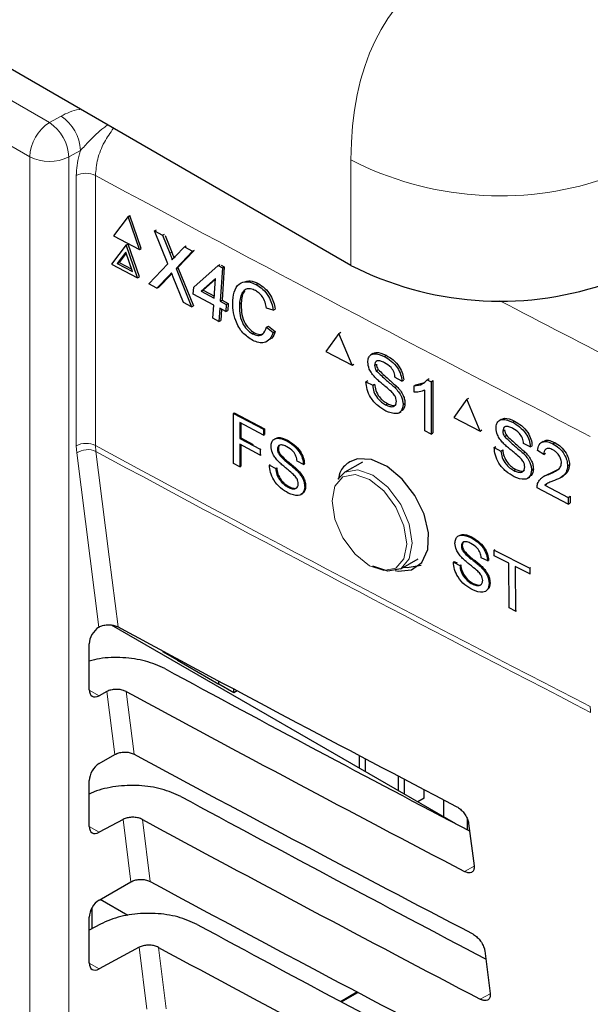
# Paper-space layout 'Blatt4' of a CAD drawing. Header units: millimetres. Extents: x 5 to 418, y 2 to 292.
# Tile 40 of 118: x 120.19 to 123.6, y 186.33 to 192.22. Entities that reach past the tile are written whole.
import ezdxf

# ---------------------------------------------------------------- set-up
doc = ezdxf.new("R2010")
doc.units = ezdxf.units.MM

psp = doc.layouts.new('Blatt4')

# ---------------------------------------------------------------- linework, layer by layer
at = {"color": 7, "linetype": 'Continuous', "lineweight": 25}
for p, q in [((122.1666, 190.7513), (110.922, 197.2427)), ((120.8348, 191.0424), (120.7473, 190.9285)), ((120.8348, 191.0424), (120.8461, 191.0483)), ((120.9024, 190.8454), (120.8348, 191.0424)), ((120.9137, 190.8514), (120.8461, 191.0483)), ((120.9932, 190.9575), (121.0042, 190.9633)), ((121.0731, 190.7595), (120.9932, 190.9575)), ((120.9932, 190.9575), (121.041, 190.932)), ((120.7473, 190.9285), (120.9024, 190.8454)), ((121.041, 190.932), (121.0519, 190.9377)), ((121.041, 190.932), (121.0847, 190.8234)), ((121.0553, 190.9303), (121.096, 190.8294)), ((120.8239, 190.8729), (120.7364, 190.759)), ((120.8239, 190.8729), (120.8352, 190.8788)), ((120.8916, 190.6759), (120.8239, 190.8729)), ((120.9029, 190.6818), (120.8352, 190.8788)), ((120.9024, 190.8454), (120.9137, 190.8514)), ((121.1177, 190.8057), (121.1718, 190.8619)), ((121.2202, 190.836), (121.1211, 190.7333)), ((121.2271, 190.8374), (121.1324, 190.7392)), ((121.1718, 190.8619), (121.1827, 190.8676)), ((121.1718, 190.8619), (121.2202, 190.836)), ((121.2202, 190.836), (121.2311, 190.8417)), ((120.8212, 190.8305), (120.7695, 190.7632)), ((120.8233, 190.8244), (120.7808, 190.7691)), ((120.8612, 190.7141), (120.8212, 190.8305)), ((120.7364, 190.759), (120.8916, 190.6759)), ((120.7695, 190.7632), (120.7808, 190.7691)), ((120.7695, 190.7632), (120.8612, 190.7141)), ((120.7808, 190.7691), (120.8562, 190.7288)), ((120.958, 190.6403), (121.0731, 190.7595)), ((121.1211, 190.7333), (121.1324, 190.7392)), ((121.1211, 190.7333), (121.2138, 190.5033)), ((121.1324, 190.7392), (121.2251, 190.5093)), ((121.2271, 190.6212), (121.3732, 190.7497)), ((121.3732, 190.7497), (121.3845, 190.7557)), ((121.3732, 190.7497), (121.3984, 190.7362)), ((121.3984, 190.7362), (121.3856, 190.5363)), ((121.3907, 190.7524), (121.4097, 190.7422)), ((121.4097, 190.7422), (121.3969, 190.5422)), ((121.3984, 190.7362), (121.4097, 190.7422)), ((120.8916, 190.6759), (120.9029, 190.6818)), ((121.08, 190.6906), (121.0064, 190.6144)), ((121.0913, 190.6966), (121.0177, 190.6204)), ((121.0963, 190.7018), (121.0913, 190.6966)), ((121.166, 190.5289), (121.105, 190.6804)), ((121.3571, 190.6726), (121.2715, 190.5974)), ((121.3568, 190.6684), (121.2828, 190.6033)), ((121.3496, 190.5556), (121.3571, 190.6726)), ((121.0064, 190.6144), (120.958, 190.6403)), ((121.0064, 190.6144), (121.0177, 190.6204)), ((121.2244, 190.5795), (121.2271, 190.6212)), ((121.2715, 190.5974), (121.2828, 190.6033)), ((121.2715, 190.5974), (121.3496, 190.5556)), ((121.2828, 190.6033), (121.3503, 190.5672)), ((121.6004, 190.6366), (121.6117, 190.6426)), ((121.3469, 190.5139), (121.2244, 190.5795)), ((121.3856, 190.5363), (121.3969, 190.5422)), ((121.3969, 190.5422), (121.4329, 190.5229)), ((121.2138, 190.5033), (121.166, 190.5289)), ((121.2138, 190.5033), (121.2251, 190.5093)), ((121.3418, 190.4348), (121.3469, 190.5139)), ((121.3829, 190.4946), (121.3779, 190.4155)), ((121.419, 190.4753), (121.3829, 190.4946)), ((121.3856, 190.5363), (121.4216, 190.517)), ((121.3935, 190.489), (121.3892, 190.4214)), ((121.4216, 190.517), (121.419, 190.4753)), ((121.419, 190.4753), (121.4303, 190.4813)), ((121.4216, 190.517), (121.4329, 190.5229)), ((121.4329, 190.5229), (121.4303, 190.4813)), ((121.5001, 190.5207), (121.5114, 190.5267)), ((121.7027, 190.4842), (121.6625, 190.4956)), ((121.7027, 190.4842), (121.714, 190.4901)), ((121.3779, 190.4155), (121.3418, 190.4348)), ((121.3779, 190.4155), (121.3892, 190.4214)), ((121.6626, 190.3816), (121.6739, 190.3875)), ((121.6626, 190.3816), (121.7016, 190.3497)), ((121.6739, 190.3875), (121.7129, 190.3556)), ((121.5786, 190.3424), (121.5899, 190.3484)), ((121.7016, 190.3497), (121.7129, 190.3556)), ((122.0947, 190.3448), (122.0165, 190.2362)), ((122.0947, 190.3448), (122.1058, 190.3518)), ((122.173, 190.154), (122.0947, 190.3448)), ((122.0165, 190.2362), (122.173, 190.154)), ((122.298, 190.2238), (122.2858, 190.2161)), ((122.3658, 190.2064), (122.3767, 190.2133)), ((122.173, 190.154), (122.184, 190.1609)), ((122.3074, 190.1542), (122.3182, 190.1611)), ((122.3175, 190.1213), (122.3284, 190.1281)), ((122.4709, 190.0588), (122.4309, 190.0798)), ((122.4709, 190.0588), (122.4818, 190.0658)), ((122.622, 190.0677), (122.6331, 190.0748)), ((122.622, 190.0677), (122.6454, 190.0554)), ((122.2565, 190.0551), (122.2674, 190.062)), ((122.2565, 190.0551), (122.2965, 190.0341)), ((122.2965, 190.0341), (122.3073, 190.041)), ((122.429, 190.0207), (122.4399, 190.0276)), ((122.5436, 190.0307), (122.5546, 190.0377)), ((122.5436, 189.9937), (122.5436, 190.0307)), ((122.5548, 190.0378), (122.5999, 190.0481)), ((122.6454, 190.0554), (122.6566, 190.0626)), ((122.6454, 190.0554), (122.6454, 189.7424)), ((122.6566, 190.0626), (122.6566, 189.7496)), ((122.609, 189.7615), (122.609, 190.0054)), ((122.86, 189.9509), (122.7812, 189.842)), ((122.86, 189.9509), (122.8709, 189.9579)), ((122.9387, 189.7603), (122.86, 189.9509)), ((122.3735, 189.9174), (122.3843, 189.9243)), ((122.4782, 189.9191), (122.4891, 189.9261)), ((121.464, 189.8665), (121.4696, 189.8701)), ((121.4647, 189.567), (121.464, 189.8665)), ((121.464, 189.8665), (121.6439, 189.7714)), ((121.4696, 189.8701), (121.6496, 189.7749)), ((122.4553, 189.8705), (122.4676, 189.8783)), ((122.7812, 189.842), (122.9387, 189.7603)), ((123.0641, 189.8305), (123.0519, 189.8227)), ((121.644, 189.7368), (121.5021, 189.8118)), ((121.5021, 189.8118), (121.5023, 189.7158)), ((121.5078, 189.8088), (121.508, 189.7194)), ((121.6439, 189.7714), (121.6496, 189.7749)), ((121.6439, 189.7714), (121.644, 189.7368)), ((121.6496, 189.7749), (121.6497, 189.7403)), ((123.1326, 189.8134), (123.1433, 189.8203)), ((121.5023, 189.7158), (121.508, 189.7194)), ((121.5023, 189.7158), (121.6235, 189.6518)), ((121.508, 189.7194), (121.5819, 189.6803)), ((121.644, 189.7368), (121.6497, 189.7403)), ((122.6454, 189.7424), (122.609, 189.7615)), ((122.6454, 189.7424), (122.6566, 189.7496)), ((122.9387, 189.7603), (122.9495, 189.7673)), ((123.0738, 189.7611), (123.0845, 189.768)), ((123.084, 189.7281), (123.0948, 189.735)), ((121.6235, 189.6172), (121.5024, 189.6813)), ((121.5024, 189.6813), (121.5027, 189.5469)), ((121.5081, 189.6783), (121.5084, 189.5504)), ((121.6235, 189.6518), (121.6291, 189.6553)), ((121.7272, 189.652), (121.7327, 189.6555)), ((121.7826, 189.7019), (121.7883, 189.7054)), ((123.0226, 189.6618), (123.0334, 189.6687)), ((123.0226, 189.6618), (123.0629, 189.6409)), ((123.2383, 189.6663), (123.1981, 189.6871)), ((123.2383, 189.6663), (123.2491, 189.6732)), ((123.3152, 189.6991), (123.303, 189.6912)), ((123.3736, 189.6844), (123.3845, 189.6914)), ((121.6235, 189.6518), (121.6235, 189.6172)), ((121.6235, 189.6172), (121.6291, 189.6207)), ((121.7369, 189.6204), (121.7425, 189.6239)), ((123.0629, 189.6409), (123.0736, 189.6478)), ((123.1962, 189.628), (123.2069, 189.6349)), ((123.3187, 189.6205), (123.2822, 189.6435)), ((123.3187, 189.6205), (123.3296, 189.6275)), ((121.5027, 189.5469), (121.4647, 189.567)), ((121.5027, 189.5469), (121.5084, 189.5504)), ((121.679, 189.5572), (121.6845, 189.5607)), ((121.679, 189.5572), (121.717, 189.5371)), ((121.717, 189.5371), (121.7226, 189.5406)), ((121.8829, 189.5606), (121.8448, 189.5807)), ((121.8829, 189.5606), (121.8885, 189.5642)), ((122.2349, 189.5744), (122.1309, 189.5144)), ((123.4613, 189.5525), (123.4724, 189.5596)), ((121.8431, 189.5241), (121.8487, 189.5276)), ((122.0886, 189.4723), (122.1309, 189.5144)), ((123.1403, 189.5245), (123.151, 189.5314)), ((123.2228, 189.478), (123.235, 189.4858)), ((123.2456, 189.5266), (123.2564, 189.5335)), ((123.3247, 189.4928), (123.3125, 189.4849)), ((123.3481, 189.5017), (123.359, 189.5087)), ((123.3592, 189.5088), (123.4077, 189.5332)), ((123.4242, 189.4856), (123.4366, 189.4936)), ((121.7905, 189.4253), (121.796, 189.4288)), ((121.8901, 189.4269), (121.8957, 189.4305)), ((123.4649, 189.324), (123.2785, 189.4207)), ((123.3255, 189.4365), (123.3363, 189.4435)), ((123.3255, 189.4365), (123.4649, 189.3641)), ((123.4649, 189.3641), (123.4761, 189.3713)), ((123.4649, 189.3641), (123.4649, 189.324)), ((123.4761, 189.3713), (123.4761, 189.3311)), ((123.4649, 189.324), (123.4761, 189.3311)), ((122.882, 189.124), (122.8876, 189.1276)), ((122.8266, 189.073), (122.8322, 189.0766)), ((122.8366, 189.0415), (122.8422, 189.045)), ((123.0215, 189.0492), (123.027, 189.0527)), ((123.0219, 189.0145), (123.0215, 189.0492)), ((123.0215, 189.0492), (123.2347, 188.9408)), ((123.1092, 188.9701), (123.0219, 189.0145)), ((122.4642, 188.937), (122.5682, 188.997)), ((122.7788, 188.977), (122.7844, 188.9806)), ((122.7788, 188.977), (122.8173, 188.9574)), ((122.7844, 188.9806), (122.8006, 188.9723)), ((122.8173, 188.9574), (122.8228, 188.961)), ((122.9442, 188.9466), (122.9496, 188.9501)), ((122.9839, 188.9839), (122.9455, 189.0035)), ((122.9839, 188.9839), (122.9893, 188.9874)), ((123.1118, 188.7041), (123.1092, 188.9701)), ((123.235, 188.9061), (123.1477, 188.9505)), ((123.1477, 188.9505), (123.1503, 188.6846)), ((123.2347, 188.9408), (123.2403, 188.9444)), ((123.2347, 188.9408), (123.235, 188.9061)), ((123.235, 188.9061), (123.2406, 188.9097)), ((122.892, 188.8466), (122.8974, 188.85)), ((122.9922, 188.8499), (122.9975, 188.8533)), ((123.1503, 188.6846), (123.1118, 188.7041)), ((123.1503, 188.6846), (123.1555, 188.688)), ((120.7344, 188.6012), (122.7915, 187.4137)), ((120.6593, 188.5878), (120.6615, 188.5891)), ((120.6025, 188.2137), (120.6025, 188.4882)), ((121.0416, 188.446), (121.0416, 188.4412)), ((121.13, 188.3902), (121.0416, 188.4412)), ((121.13, 188.3985), (121.13, 188.3902)), ((121.13, 188.3902), (121.3775, 188.2473)), ((121.3775, 188.2473), (121.3775, 188.266)), ((121.4659, 188.1963), (121.3775, 188.2473)), ((120.7079, 188.2035), (120.6614, 188.1785)), ((121.4659, 188.1963), (121.4659, 188.2188)), ((121.4861, 188.208), (121.4659, 188.1963)), ((120.6614, 187.7726), (120.7554, 187.8269)), ((122.2153, 187.8214), (122.2153, 187.7463)), ((122.2507, 187.8028), (122.2507, 187.7259)), ((120.6025, 187.3972), (120.6025, 187.6717)), ((122.451, 187.6102), (122.451, 187.6975)), ((122.4864, 187.5898), (122.4864, 187.6789)), ((122.6042, 187.5659), (122.6042, 187.6172)), ((122.6042, 187.5659), (122.566, 187.5439)), ((122.7202, 187.5565), (122.7202, 187.4549)), ((120.8045, 187.4389), (120.6614, 187.362)), ((122.8623, 187.3765), (122.8623, 187.4412)), ((122.87, 187.4155), (122.9021, 187.1612)), ((120.6614, 186.956), (120.8516, 187.0658)), ((120.8338, 186.8648), (120.6686, 186.9602)), ((120.6177, 186.9089), (120.6177, 186.7848)), ((120.6025, 186.5806), (120.6025, 186.8552)), ((120.6695, 186.8126), (120.6025, 186.7766)), ((120.9011, 186.6743), (120.6614, 186.5454)), ((122.9665, 186.6527), (122.9986, 186.3985)), ((122.1042, 186.3509), (122.2026, 186.4077)), ((122.1102, 186.3477), (122.2086, 186.4045))]:
    psp.add_line(p, q, dxfattribs=at)
at = {"color": 7, "linetype": 'Continuous', "lineweight": 18}
for p, q in [((112.936, 195.8932), (120.3647, 191.6047)), ((120.2469, 191.4006), (112.8182, 195.6891)), ((120.3647, 191.6047), (120.4343, 191.6435)), ((120.5501, 191.4382), (120.4805, 191.3994)), ((120.2469, 180.0142), (120.2469, 191.4006)), ((120.4805, 191.3994), (120.4805, 180.013)), ((122.1666, 190.7513), (122.1666, 191.3811)), ((120.525, 189.6732), (120.525, 191.2882)), ((120.6399, 191.2887), (120.6399, 189.6737)), ((121.0847, 190.8234), (121.096, 190.8294)), ((121.08, 190.6906), (121.0913, 190.6966)), ((120.5277, 189.6296), (120.525, 189.6732)), ((120.6399, 189.6737), (120.642, 189.6388)), ((120.6593, 188.5878), (120.5277, 189.6296)), ((120.6025, 188.2125), (120.6614, 188.1785)), ((120.7554, 187.8269), (120.7079, 188.2035)), ((120.8234, 188.2032), (120.8707, 187.8288)), ((120.8516, 187.0658), (120.8045, 187.4389)), ((120.92, 187.4386), (120.9668, 187.0677)), ((120.6025, 187.396), (120.6614, 187.362)), ((122.9022, 187.16), (122.8444, 187.1278)), ((120.9477, 186.3048), (120.9011, 186.6743)), ((121.0166, 186.674), (121.063, 186.3067)), ((120.6025, 186.5794), (120.6614, 186.5454)), ((122.9987, 186.3972), (122.9393, 186.3641))]:
    psp.add_line(p, q, dxfattribs=at)
at = {"color": 7, "linetype": 'Continuous', "lineweight": 18, "flags": 128}
for points in [[(120.642, 189.6388), (120.6579, 189.5128), (120.7216, 189.0087), (120.7746, 188.5898)], [(122.2768, 188.9558), (122.3622, 188.9261), (122.4347, 188.9402), (122.4831, 188.9959), (122.5001, 189.0848), (122.4831, 189.1933), (122.4347, 189.3049), (122.3622, 189.4026), (122.2768, 189.4715), (122.1913, 189.5013), (122.1189, 189.4872), (122.0705, 189.4315), (122.0535, 189.3426), (122.0705, 189.2341), (122.1189, 189.1225), (122.1913, 189.0248), (122.2768, 188.9558)], [(122.1309, 189.5144), (122.1308, 189.5144), (122.2073, 189.5292), (122.2975, 189.4979), (122.3877, 189.4251), (122.4642, 189.3219), (122.5153, 189.2041), (122.5332, 189.0896), (122.5153, 188.9958), (122.4642, 188.937), (122.4642, 188.937)]]:
    psp.add_lwpolyline(points, dxfattribs=at)
at = {"color": 7, "linetype": 'Continuous', "lineweight": 25, "flags": 128}
for points in [[(122.4316, 188.9279), (122.4482, 188.9224), (122.5294, 188.93), (122.591, 188.9748), (122.6259, 189.0516), (122.6303, 189.1516), (122.6036, 189.2636), (122.5491, 189.3751), (122.4727, 189.4735), (122.383, 189.5478), (122.2903, 189.5896), (122.2048, 189.5941), (122.1595, 189.5774), (122.1595, 189.5774)], [(122.4642, 188.937), (122.3877, 188.9221), (122.2975, 188.9535)], [(122.4823, 188.9474), (122.503, 188.9442), (122.5867, 188.9596)]]:
    psp.add_lwpolyline(points, dxfattribs=at)
at = {"color": 7, "linetype": 'Continuous', "lineweight": 18}
for centre, radius, start, end in [((120.5028, 191.389), 0.2561, 122.60548, 177.39452), ((120.2206, 191.3882), 0.2601, 2.47917, 56.36113), ((120.2902, 191.427), 0.2601, 2.47917, 56.36113), ((120.3649, 191.6287), 0.2568, 242.65648, 296.76622), ((123.058, 193.126), 1.9594, 242.93848, 288.36912), ((120.583, 191.1729), 0.129, 63.83681, 116.67785), ((200.4309, 338.967), 167.8555, 241.61753, 242.758763), ((201.4378, 340.8887), 169.5538, 242.465364, 242.755822), ((120.583, 189.5579), 0.129, 63.83681, 116.67785), ((200.4309, 337.352), 167.8555, 241.61753, 242.758763), ((120.593, 189.5332), 0.1164, 65.09333, 124.13725), ((200.4315, 337.3147), 167.8527, 241.617584, 242.758763), ((123.8962, 188.1132), 0.2992, 179.87846, 186.56318)]:
    psp.add_arc(centre, radius, start, end, dxfattribs=at)
at = {"color": 7, "linetype": 'Continuous', "lineweight": 25}
psp.add_arc((123.058, 192.4962), 1.9594, 242.93848, 288.36912, dxfattribs=at)
at = {"color": 7, "linetype": 'Continuous', "lineweight": 18}
psp.add_ellipse((123.9967, 190.3246), major_axis=(-1.338, 2.1652), ratio=0.576692, start_param=5.463246, end_param=7.034042, dxfattribs=at)
at = {"color": 7, "linetype": 'Continuous', "lineweight": 25}
for centre, major_axis, ratio, start_param, end_param in [((120.6625, 188.5217), (0.0428, 0.0715), 0.587369, 0.847258, 2.36515), ((234.8125, 261.2934), (166.8622, 2.5676), 0.587275, 3.950946, 3.967413), ((234.2632, 255.8205), (165.682, -2.4613), 0.567125, 3.968584, 3.983526), ((120.6625, 188.2471), (0.0428, 0.0715), 0.587369, 2.36515, 3.918493), ((234.2627, 255.8202), (166.0182, -2.4663), 0.567125, 3.968582, 3.985126), ((234.8122, 260.4767), (166.7284, 2.5656), 0.587275, 3.950986, 3.967453), ((120.6625, 187.7051), (0.0428, 0.0715), 0.587369, 0.811807, 2.36515), ((234.2635, 255.004), (165.5482, -2.4593), 0.567125, 3.968625, 3.983579), ((234.2629, 255.0037), (165.8844, -2.4643), 0.567125, 3.968623, 3.985166), ((120.6625, 187.4306), (0.0428, 0.0715), 0.587369, 2.36515, 3.918493), ((234.812, 259.6601), (166.5946, 2.5635), 0.587275, 3.951027, 3.967493), ((120.6625, 186.8886), (0.0428, 0.0715), 0.587369, 0.811807, 2.36515), ((234.2637, 254.1876), (165.4144, -2.4573), 0.567125, 3.968666, 3.983632), ((234.2631, 254.1873), (165.7506, -2.4623), 0.567125, 3.968664, 3.985207), ((120.6625, 186.6141), (0.0428, 0.0715), 0.587369, 2.36515, 3.918493)]:
    psp.add_ellipse(centre, major_axis=major_axis, ratio=ratio, start_param=start_param, end_param=end_param, dxfattribs=at)
at = {"color": 7, "linetype": 'Continuous', "lineweight": 18}
for points, knots in [([(120.4343, 191.6435), (120.4676, 191.6605), (120.5032, 191.6786), (120.548, 191.6837), (120.5509, 191.684)], [0, 0, 0, 0, 0.933901, 1, 1, 1, 1]), ([(120.7131, 191.5904), (120.7053, 191.5851), (120.6652, 191.5574), (120.6112, 191.5036), (120.5671, 191.4564), (120.5501, 191.4382)], [0, 0, 0, 0, 0.128703, 0.663931, 1, 1, 1, 1]), ([(120.7471, 191.5708), (120.728, 191.5436), (120.6873, 191.486), (120.6482, 191.3846), (120.6426, 191.3206), (120.6399, 191.2887)], [0, 0, 0, 0, 0.307683, 0.653864, 1, 1, 1, 1]), ([(120.525, 191.2882), (120.528, 191.3281), (120.5315, 191.377), (120.5472, 191.4288), (120.5501, 191.4382)], [0, 0, 0, 0, 0.818315, 1, 1, 1, 1])]:
    psp.add_open_spline(points, degree=3, knots=knots, dxfattribs=at)
at = {"color": 7, "linetype": 'Continuous', "lineweight": 25}
for points, knots in [([(121.0847, 190.8234), (121.0875, 190.8162), (121.0914, 190.8062), (121.0962, 190.7931), (121.0969, 190.7875), (121.0973, 190.7846)], [0, 0, 0, 0, 0.561277, 0.781763, 1, 1, 1, 1]), ([(121.096, 190.8294), (121.0988, 190.8222), (121.1026, 190.8121), (121.107, 190.8007), (121.1076, 190.7967), (121.1078, 190.7955)], [0, 0, 0, 0, 0.642738, 0.895224, 1, 1, 1, 1]), ([(121.0973, 190.7846), (121.1011, 190.7886), (121.1079, 190.7956), (121.1147, 190.8026), (121.1177, 190.8057)], [0, 0, 0, 0, 0.56, 1, 1, 1, 1]), ([(121.0947, 190.7059), (121.0919, 190.7031), (121.087, 190.698), (121.0822, 190.6929), (121.08, 190.6906)], [0, 0, 0, 0, 0.560002, 1, 1, 1, 1]), ([(121.105, 190.6804), (121.103, 190.6851), (121.0996, 190.6936), (121.0962, 190.7021), (121.0947, 190.7059)], [0, 0, 0, 0, 0.56, 1, 1, 1, 1]), ([(121.4605, 190.5417), (121.4635, 190.5644), (121.4695, 190.6095), (121.5045, 190.6502), (121.5525, 190.657), (121.5844, 190.6434), (121.6004, 190.6366)], [0, 0, 0, 0, 0.280492, 0.55957, 0.779615, 1, 1, 1, 1]), ([(121.5391, 190.655), (121.5474, 190.657), (121.5695, 190.6623), (121.5955, 190.6502), (121.6117, 190.6426)], [0, 0, 0, 0, 0.372035, 1, 1, 1, 1]), ([(121.5961, 190.6002), (121.5862, 190.6047), (121.5662, 190.6137), (121.5386, 190.6105), (121.5087, 190.5852), (121.5037, 190.5473), (121.5001, 190.5207)], [0, 0, 0, 0, 0.187223, 0.373906, 0.560736, 1, 1, 1, 1]), ([(121.5332, 190.5992), (121.5324, 190.5986), (121.5156, 190.5851), (121.5135, 190.5552), (121.5114, 190.5267)], [0, 0, 0, 0, 0.04544, 1, 1, 1, 1]), ([(121.6625, 190.4956), (121.66, 190.5073), (121.6551, 190.5308), (121.6392, 190.5633), (121.6179, 190.587), (121.6034, 190.5958), (121.5961, 190.6002)], [0, 0, 0, 0, 0.2805533, 0.5597389, 0.7796538, 1, 1, 1, 1]), ([(121.6004, 190.6366), (121.6141, 190.6281), (121.6415, 190.611), (121.6737, 190.5694), (121.6942, 190.5253), (121.6999, 190.4979), (121.7027, 190.4842)], [0, 0, 0, 0, 0.280081, 0.559449, 0.779549, 1, 1, 1, 1]), ([(121.6117, 190.6426), (121.6254, 190.634), (121.6528, 190.617), (121.685, 190.5754), (121.7055, 190.5312), (121.7112, 190.5038), (121.714, 190.4901)], [0, 0, 0, 0, 0.280081, 0.559449, 0.779549, 1, 1, 1, 1]), ([(121.5799, 190.3029), (121.559, 190.316), (121.5172, 190.342), (121.476, 190.4152), (121.4603, 190.4834), (121.4604, 190.5223), (121.4605, 190.5417)], [0, 0, 0, 0, 0.2799551, 0.5580876, 0.7789116, 1, 1, 1, 1]), ([(121.5001, 190.5207), (121.4998, 190.5028), (121.4991, 190.4672), (121.5125, 190.4118), (121.5433, 190.3663), (121.5668, 190.3504), (121.5786, 190.3424)], [0, 0, 0, 0, 0.281245, 0.560716, 0.780138, 1, 1, 1, 1]), ([(121.5114, 190.5267), (121.5111, 190.5088), (121.5104, 190.4732), (121.5238, 190.4177), (121.5546, 190.3722), (121.5781, 190.3563), (121.5899, 190.3484)], [0, 0, 0, 0, 0.281245, 0.560716, 0.780138, 1, 1, 1, 1]), ([(121.5786, 190.3424), (121.5895, 190.3378), (121.6112, 190.3287), (121.6458, 190.3387), (121.6563, 190.3653), (121.6626, 190.3816)], [0, 0, 0, 0, 0.280711, 0.560905, 1, 1, 1, 1]), ([(121.7016, 190.3497), (121.6958, 190.3355), (121.6844, 190.3073), (121.6524, 190.2869), (121.6156, 190.2866), (121.5918, 190.2975), (121.5799, 190.3029)], [0, 0, 0, 0, 0.280256, 0.559546, 0.779589, 1, 1, 1, 1]), ([(121.5899, 190.3484), (121.601, 190.3434), (121.6211, 190.3344), (121.6371, 190.3414), (121.6442, 190.3445)], [0, 0, 0, 0, 0.553095, 1, 1, 1, 1]), ([(121.7129, 190.3556), (121.7081, 190.3401), (121.7025, 190.3221), (121.6894, 190.3143), (121.6877, 190.3133)], [0, 0, 0, 0, 0.8658369, 1, 1, 1, 1]), ([(122.2674, 190.1724), (122.2683, 190.1815), (122.2702, 190.1998), (122.2844, 190.2177), (122.3151, 190.2276), (122.3449, 190.2151), (122.3658, 190.2064)], [0, 0, 0, 0, 0.187029, 0.374124, 0.56114, 1, 1, 1, 1]), ([(122.2986, 190.2236), (122.3046, 190.2263), (122.3262, 190.2359), (122.3558, 190.2229), (122.377, 190.2135)], [0, 0, 0, 0, 0.279492, 1, 1, 1, 1]), ([(122.3658, 190.2064), (122.3798, 190.198), (122.4079, 190.1813), (122.4441, 190.1426), (122.4663, 190.0977), (122.4694, 190.0718), (122.4709, 190.0588)], [0, 0, 0, 0, 0.280797, 0.560151, 0.779877, 1, 1, 1, 1]), ([(122.377, 190.2135), (122.3911, 190.2051), (122.4191, 190.1884), (122.4554, 190.1497), (122.4776, 190.1048), (122.4806, 190.0789), (122.4821, 190.0659)], [0, 0, 0, 0, 0.280797, 0.560151, 0.779877, 1, 1, 1, 1]), ([(122.3092, 190.0827), (122.3029, 190.0901), (122.2902, 190.1047), (122.2719, 190.1363), (122.2691, 190.1587), (122.2674, 190.1724)], [0, 0, 0, 0, 0.281445, 0.562273, 1, 1, 1, 1]), ([(122.3674, 190.1694), (122.3597, 190.1732), (122.3443, 190.1806), (122.3238, 190.1826), (122.3099, 190.173), (122.3082, 190.1605), (122.3074, 190.1542)], [0, 0, 0, 0, 0.28129, 0.56082, 0.78068, 1, 1, 1, 1]), ([(122.3074, 190.1542), (122.3079, 190.1482), (122.3087, 190.1373), (122.3148, 190.1261), (122.3175, 190.1213)], [0, 0, 0, 0, 0.559617, 1, 1, 1, 1]), ([(122.3186, 190.1614), (122.3191, 190.1553), (122.3199, 190.1444), (122.3261, 190.1333), (122.3288, 190.1284)], [0, 0, 0, 0, 0.559617, 1, 1, 1, 1]), ([(122.3288, 190.1284), (122.3493, 190.109), (122.386, 190.0743), (122.4236, 190.042), (122.4402, 190.0278)], [0, 0, 0, 0, 0.558382, 1, 1, 1, 1]), ([(122.4309, 190.0798), (122.4294, 190.09), (122.4264, 190.1102), (122.4035, 190.1478), (122.3811, 190.1612), (122.3674, 190.1694)], [0, 0, 0, 0, 0.2810967, 0.5602874, 1, 1, 1, 1]), ([(122.408, 189.9962), (122.3968, 190.006), (122.3784, 190.0222), (122.3522, 190.0432), (122.3302, 190.0618), (122.3162, 190.0757), (122.3092, 190.0827)], [0, 0, 0, 0, 0.339939, 0.560025, 0.780082, 1, 1, 1, 1]), ([(122.3175, 190.1213), (122.338, 190.1019), (122.3748, 190.0671), (122.4124, 190.0349), (122.429, 190.0207)], [0, 0, 0, 0, 0.558382, 1, 1, 1, 1]), ([(122.5436, 190.0307), (122.5613, 190.0324), (122.5928, 190.0355), (122.6131, 190.0579), (122.622, 190.0677)], [0, 0, 0, 0, 0.5604274, 1, 1, 1, 1]), ([(122.3752, 189.8804), (122.3587, 189.89), (122.3258, 189.9092), (122.2843, 189.9571), (122.2609, 190.01), (122.258, 190.0401), (122.2565, 190.0551)], [0, 0, 0, 0, 0.280814, 0.559563, 0.77962, 1, 1, 1, 1]), ([(122.2965, 190.0341), (122.2981, 190.0213), (122.3013, 189.9959), (122.3223, 189.9588), (122.348, 189.9327), (122.365, 189.9225), (122.3735, 189.9174)], [0, 0, 0, 0, 0.280632, 0.558674, 0.779197, 1, 1, 1, 1]), ([(122.3077, 190.0412), (122.3093, 190.0285), (122.3125, 190.003), (122.3335, 189.9659), (122.3592, 189.9399), (122.3762, 189.9296), (122.3847, 189.9245)], [0, 0, 0, 0, 0.280632, 0.5586744, 0.7791973, 1, 1, 1, 1]), ([(122.429, 190.0207), (122.4365, 190.0125), (122.4515, 189.9963), (122.4678, 189.9685), (122.4768, 189.9417), (122.4777, 189.9267), (122.4782, 189.9191)], [0, 0, 0, 0, 0.2803713, 0.5599089, 0.7798589, 1, 1, 1, 1]), ([(122.4402, 190.0278), (122.4477, 190.0196), (122.4627, 190.0034), (122.479, 189.9756), (122.488, 189.9488), (122.4889, 189.9338), (122.4894, 189.9263)], [0, 0, 0, 0, 0.2803713, 0.5599089, 0.7798589, 1, 1, 1, 1]), ([(122.4382, 189.938), (122.4377, 189.9437), (122.4368, 189.9549), (122.4264, 189.9769), (122.415, 189.9888), (122.408, 189.9962)], [0, 0, 0, 0, 0.280089, 0.55997, 1, 1, 1, 1]), ([(122.609, 190.0054), (122.5978, 190.001), (122.5777, 189.9931), (122.554, 189.9935), (122.5436, 189.9937)], [0, 0, 0, 0, 0.559686, 1, 1, 1, 1]), ([(122.3735, 189.9174), (122.382, 189.9135), (122.3989, 189.9058), (122.4209, 189.9058), (122.4353, 189.9175), (122.4372, 189.9312), (122.4382, 189.938)], [0, 0, 0, 0, 0.280917, 0.560813, 0.780502, 1, 1, 1, 1]), ([(122.4782, 189.9191), (122.4759, 189.9051), (122.4714, 189.877), (122.4329, 189.8574), (122.3971, 189.8717), (122.3752, 189.8804)], [0, 0, 0, 0, 0.2799417, 0.5600797, 1, 1, 1, 1]), ([(122.3847, 189.9245), (122.3931, 189.9208), (122.4098, 189.9135), (122.4288, 189.9114), (122.435, 189.9175), (122.4361, 189.9186)], [0, 0, 0, 0, 0.449079, 0.896524, 1, 1, 1, 1]), ([(122.4894, 189.9263), (122.4879, 189.9111), (122.4857, 189.8896), (122.4705, 189.8833), (122.4661, 189.8815)], [0, 0, 0, 0, 0.704788, 1, 1, 1, 1]), ([(123.0336, 189.7791), (123.0346, 189.7882), (123.0365, 189.8065), (123.0507, 189.8244), (123.0816, 189.8345), (123.1116, 189.8221), (123.1326, 189.8134)], [0, 0, 0, 0, 0.187029, 0.374124, 0.56114, 1, 1, 1, 1]), ([(123.0647, 189.8303), (123.0708, 189.8331), (123.0926, 189.8428), (123.1223, 189.8299), (123.1437, 189.8206)], [0, 0, 0, 0, 0.281316, 1, 1, 1, 1]), ([(123.0757, 189.6896), (123.0693, 189.6969), (123.0565, 189.7115), (123.0382, 189.743), (123.0353, 189.7654), (123.0336, 189.7791)], [0, 0, 0, 0, 0.281445, 0.562273, 1, 1, 1, 1]), ([(123.1342, 189.7765), (123.1264, 189.7802), (123.111, 189.7876), (123.0904, 189.7895), (123.0763, 189.7799), (123.0747, 189.7673), (123.0738, 189.7611)], [0, 0, 0, 0, 0.28129, 0.56082, 0.78068, 1, 1, 1, 1]), ([(123.1326, 189.8134), (123.1467, 189.8051), (123.1749, 189.7885), (123.2114, 189.7499), (123.2337, 189.7051), (123.2368, 189.6792), (123.2383, 189.6663)], [0, 0, 0, 0, 0.280797, 0.560151, 0.779877, 1, 1, 1, 1]), ([(123.1981, 189.6871), (123.1966, 189.6973), (123.1935, 189.7175), (123.1705, 189.755), (123.148, 189.7683), (123.1342, 189.7765)], [0, 0, 0, 0, 0.281097, 0.560287, 1, 1, 1, 1]), ([(123.1437, 189.8206), (123.1579, 189.8123), (123.1861, 189.7957), (123.2225, 189.7571), (123.2449, 189.7123), (123.2479, 189.6864), (123.2495, 189.6734)], [0, 0, 0, 0, 0.280797, 0.560151, 0.779877, 1, 1, 1, 1]), ([(121.6891, 189.6694), (121.69, 189.6781), (121.6917, 189.6956), (121.7052, 189.7127), (121.7343, 189.7223), (121.7627, 189.7103), (121.7826, 189.7019)], [0, 0, 0, 0, 0.187029, 0.374124, 0.56114, 1, 1, 1, 1]), ([(121.7214, 189.7177), (121.7247, 189.7191), (121.7429, 189.7265), (121.7678, 189.7149), (121.7883, 189.7054)], [0, 0, 0, 0, 0.180423, 1, 1, 1, 1]), ([(123.0738, 189.7611), (123.0743, 189.755), (123.0752, 189.7441), (123.0813, 189.733), (123.084, 189.7281)], [0, 0, 0, 0, 0.5596169, 1, 1, 1, 1]), ([(123.084, 189.7281), (123.1047, 189.7088), (123.1416, 189.6742), (123.1794, 189.6421), (123.1962, 189.628)], [0, 0, 0, 0, 0.558382, 1, 1, 1, 1]), ([(123.085, 189.7682), (123.0855, 189.7622), (123.0863, 189.7513), (123.0925, 189.7402), (123.0952, 189.7353)], [0, 0, 0, 0, 0.5596169, 1, 1, 1, 1]), ([(123.0952, 189.7353), (123.1158, 189.716), (123.1527, 189.6814), (123.1906, 189.6493), (123.2073, 189.6351)], [0, 0, 0, 0, 0.558382, 1, 1, 1, 1]), ([(121.7291, 189.5836), (121.723, 189.5906), (121.7109, 189.6046), (121.6935, 189.6349), (121.6908, 189.6563), (121.6891, 189.6694)], [0, 0, 0, 0, 0.281445, 0.562273, 1, 1, 1, 1]), ([(121.7842, 189.6665), (121.7769, 189.6701), (121.7622, 189.6773), (121.7427, 189.6792), (121.7295, 189.67), (121.7279, 189.658), (121.7272, 189.652)], [0, 0, 0, 0, 0.2812903, 0.5608202, 0.7806803, 1, 1, 1, 1]), ([(121.744, 189.6775), (121.7413, 189.676), (121.7344, 189.6721), (121.7334, 189.6618), (121.7328, 189.6556)], [0, 0, 0, 0, 0.394344, 1, 1, 1, 1]), ([(121.7328, 189.6556), (121.7333, 189.6497), (121.7341, 189.6393), (121.74, 189.6287), (121.7425, 189.624)], [0, 0, 0, 0, 0.559617, 1, 1, 1, 1]), ([(121.7826, 189.7019), (121.796, 189.6939), (121.8227, 189.6779), (121.8573, 189.6408), (121.8785, 189.5978), (121.8814, 189.573), (121.8829, 189.5606)], [0, 0, 0, 0, 0.2807972, 0.5601508, 0.7798767, 1, 1, 1, 1]), ([(121.8448, 189.5807), (121.8434, 189.5905), (121.8404, 189.6098), (121.8186, 189.6458), (121.7973, 189.6587), (121.7842, 189.6665)], [0, 0, 0, 0, 0.281097, 0.560287, 1, 1, 1, 1]), ([(121.7883, 189.7054), (121.8016, 189.6974), (121.8283, 189.6814), (121.8629, 189.6443), (121.8841, 189.6013), (121.8871, 189.5766), (121.8885, 189.5642)], [0, 0, 0, 0, 0.280797, 0.560151, 0.779877, 1, 1, 1, 1]), ([(123.1421, 189.4875), (123.1254, 189.497), (123.0923, 189.5161), (123.0506, 189.5639), (123.0271, 189.6167), (123.0241, 189.6468), (123.0226, 189.6618)], [0, 0, 0, 0, 0.280814, 0.559563, 0.77962, 1, 1, 1, 1]), ([(123.175, 189.6034), (123.1638, 189.6132), (123.1452, 189.6293), (123.1189, 189.6503), (123.0968, 189.6687), (123.0827, 189.6826), (123.0757, 189.6896)], [0, 0, 0, 0, 0.3399393, 0.5600249, 0.7800825, 1, 1, 1, 1]), ([(123.2822, 189.6435), (123.2843, 189.6563), (123.2885, 189.6818), (123.313, 189.6998), (123.3436, 189.6981), (123.3636, 189.689), (123.3736, 189.6844)], [0, 0, 0, 0, 0.280235, 0.558893, 0.779132, 1, 1, 1, 1]), ([(123.3173, 189.6966), (123.3205, 189.6996), (123.3298, 189.7084), (123.3551, 189.7048), (123.3748, 189.696), (123.3847, 189.6916)], [0, 0, 0, 0, 0.2097483, 0.6043112, 1, 1, 1, 1]), ([(123.3728, 189.6487), (123.3649, 189.6521), (123.3491, 189.659), (123.3302, 189.6548), (123.3201, 189.6402), (123.3192, 189.6271), (123.3187, 189.6205)], [0, 0, 0, 0, 0.28041, 0.559489, 0.779375, 1, 1, 1, 1]), ([(123.3736, 189.6844), (123.386, 189.677), (123.4108, 189.6622), (123.4405, 189.6251), (123.4586, 189.586), (123.4604, 189.5636), (123.4613, 189.5525)], [0, 0, 0, 0, 0.280482, 0.559644, 0.779749, 1, 1, 1, 1]), ([(123.3847, 189.6916), (123.3971, 189.6842), (123.422, 189.6694), (123.4517, 189.6323), (123.4698, 189.5931), (123.4715, 189.5708), (123.4724, 189.5596)], [0, 0, 0, 0, 0.280482, 0.559644, 0.779749, 1, 1, 1, 1]), ([(121.7272, 189.652), (121.7276, 189.6462), (121.7285, 189.6358), (121.7343, 189.6251), (121.7369, 189.6204)], [0, 0, 0, 0, 0.559617, 1, 1, 1, 1]), ([(121.7369, 189.6204), (121.7483, 189.6081), (121.7672, 189.5877), (121.7958, 189.5656), (121.8198, 189.546), (121.8354, 189.5314), (121.8431, 189.5241)], [0, 0, 0, 0, 0.338408, 0.558974, 0.779535, 1, 1, 1, 1]), ([(121.7425, 189.624), (121.7539, 189.6116), (121.7728, 189.5912), (121.8015, 189.5692), (121.8255, 189.5495), (121.841, 189.5349), (121.8488, 189.5277)], [0, 0, 0, 0, 0.3384083, 0.5589741, 0.7795351, 1, 1, 1, 1]), ([(123.0629, 189.6409), (123.0645, 189.6282), (123.0677, 189.6027), (123.0888, 189.5657), (123.1147, 189.5397), (123.1318, 189.5296), (123.1403, 189.5245)], [0, 0, 0, 0, 0.280632, 0.558674, 0.779197, 1, 1, 1, 1]), ([(123.074, 189.6481), (123.0756, 189.6353), (123.0788, 189.6099), (123.1, 189.5729), (123.1259, 189.5469), (123.1429, 189.5367), (123.1514, 189.5317)], [0, 0, 0, 0, 0.280632, 0.5586744, 0.7791973, 1, 1, 1, 1]), ([(123.2054, 189.5453), (123.205, 189.551), (123.204, 189.5623), (123.1936, 189.5841), (123.1821, 189.5961), (123.175, 189.6034)], [0, 0, 0, 0, 0.280089, 0.55997, 1, 1, 1, 1]), ([(123.1962, 189.628), (123.2037, 189.6198), (123.2188, 189.6036), (123.2351, 189.5759), (123.2443, 189.5492), (123.2452, 189.5341), (123.2456, 189.5266)], [0, 0, 0, 0, 0.280371, 0.559909, 0.779859, 1, 1, 1, 1]), ([(123.2073, 189.6351), (123.2148, 189.627), (123.2299, 189.6108), (123.2463, 189.5831), (123.2554, 189.5563), (123.2563, 189.5413), (123.2568, 189.5338)], [0, 0, 0, 0, 0.280371, 0.559909, 0.779859, 1, 1, 1, 1]), ([(123.4247, 189.5711), (123.4238, 189.5796), (123.4218, 189.5966), (123.407, 189.621), (123.3899, 189.6387), (123.3785, 189.6454), (123.3728, 189.6487)], [0, 0, 0, 0, 0.27908, 0.558612, 0.779043, 1, 1, 1, 1]), ([(121.7923, 189.3899), (121.7765, 189.3991), (121.7452, 189.4175), (121.7056, 189.4634), (121.6833, 189.5141), (121.6804, 189.5428), (121.679, 189.5572)], [0, 0, 0, 0, 0.280814, 0.559563, 0.77962, 1, 1, 1, 1]), ([(121.717, 189.5371), (121.7186, 189.5248), (121.7217, 189.5005), (121.7418, 189.465), (121.7663, 189.44), (121.7824, 189.4302), (121.7905, 189.4253)], [0, 0, 0, 0, 0.280632, 0.558674, 0.779197, 1, 1, 1, 1]), ([(121.7227, 189.5406), (121.7242, 189.5284), (121.7273, 189.504), (121.7474, 189.4685), (121.7719, 189.4436), (121.7881, 189.4338), (121.7962, 189.4289)], [0, 0, 0, 0, 0.280632, 0.558674, 0.779197, 1, 1, 1, 1]), ([(121.8232, 189.5007), (121.8125, 189.5101), (121.7949, 189.5256), (121.77, 189.5458), (121.7491, 189.5635), (121.7358, 189.5769), (121.7291, 189.5836)], [0, 0, 0, 0, 0.339939, 0.560025, 0.780082, 1, 1, 1, 1]), ([(122.1595, 189.5774), (122.1387, 189.5621), (122.1053, 189.5373), (122.0944, 189.4886), (122.0903, 189.4701)], [0, 0, 0, 0, 0.6204614, 1, 1, 1, 1]), ([(123.1403, 189.5245), (123.1489, 189.5207), (123.1659, 189.513), (123.188, 189.5131), (123.2025, 189.5248), (123.2044, 189.5385), (123.2054, 189.5453)], [0, 0, 0, 0, 0.280917, 0.560813, 0.780502, 1, 1, 1, 1]), ([(123.3481, 189.5017), (123.3663, 189.5093), (123.3917, 189.52), (123.4197, 189.5427), (123.4231, 189.5616), (123.4247, 189.5711)], [0, 0, 0, 0, 0.561313, 0.781386, 1, 1, 1, 1]), ([(123.4613, 189.5525), (123.4594, 189.5385), (123.4555, 189.5106), (123.4248, 189.4832), (123.3984, 189.472), (123.3822, 189.4651)], [0, 0, 0, 0, 0.278741, 0.558834, 1, 1, 1, 1]), ([(123.4724, 189.5596), (123.4704, 189.5458), (123.4664, 189.5182), (123.449, 189.5002), (123.4377, 189.4947), (123.4364, 189.4941)], [0, 0, 0, 0, 0.468699, 0.939669, 1, 1, 1, 1]), ([(121.852, 189.445), (121.8516, 189.4504), (121.8507, 189.4612), (121.8408, 189.4822), (121.8299, 189.4937), (121.8232, 189.5007)], [0, 0, 0, 0, 0.280089, 0.55997, 1, 1, 1, 1]), ([(121.8431, 189.5241), (121.8503, 189.5163), (121.8646, 189.5007), (121.8801, 189.4742), (121.8888, 189.4485), (121.8897, 189.4341), (121.8901, 189.4269)], [0, 0, 0, 0, 0.280371, 0.559909, 0.779859, 1, 1, 1, 1]), ([(121.8488, 189.5277), (121.8559, 189.5199), (121.8702, 189.5043), (121.8857, 189.4777), (121.8944, 189.4521), (121.8953, 189.4377), (121.8957, 189.4305)], [0, 0, 0, 0, 0.280371, 0.559909, 0.779859, 1, 1, 1, 1]), ([(123.2456, 189.5266), (123.2433, 189.5126), (123.2388, 189.4844), (123.2001, 189.4647), (123.1641, 189.4788), (123.1421, 189.4875)], [0, 0, 0, 0, 0.279942, 0.56008, 1, 1, 1, 1]), ([(123.1514, 189.5317), (123.1599, 189.528), (123.1767, 189.5207), (123.1959, 189.5187), (123.2021, 189.5248), (123.2033, 189.526)], [0, 0, 0, 0, 0.447952, 0.894275, 1, 1, 1, 1]), ([(123.2568, 189.5338), (123.2552, 189.5186), (123.253, 189.4972), (123.2379, 189.4909), (123.2335, 189.489)], [0, 0, 0, 0, 0.708021, 1, 1, 1, 1]), ([(123.2823, 189.4466), (123.2872, 189.4562), (123.2951, 189.4721), (123.3131, 189.486), (123.3299, 189.495), (123.342, 189.4994), (123.3481, 189.5017)], [0, 0, 0, 0, 0.3394111, 0.559525, 0.7797523, 1, 1, 1, 1]), ([(123.325, 189.4929), (123.3304, 189.496), (123.3412, 189.5023), (123.3532, 189.5066), (123.3592, 189.5088)], [0, 0, 0, 0, 0.49189, 1, 1, 1, 1]), ([(121.7905, 189.4253), (121.7986, 189.4216), (121.8148, 189.4142), (121.8356, 189.4142), (121.8493, 189.4254), (121.8511, 189.4385), (121.852, 189.445)], [0, 0, 0, 0, 0.280917, 0.560813, 0.780502, 1, 1, 1, 1]), ([(121.8901, 189.4269), (121.888, 189.4135), (121.8837, 189.3866), (121.8472, 189.3679), (121.8131, 189.3815), (121.7923, 189.3899)], [0, 0, 0, 0, 0.279942, 0.56008, 1, 1, 1, 1]), ([(121.7962, 189.4289), (121.8041, 189.4254), (121.82, 189.4183), (121.8381, 189.4163), (121.8439, 189.4221), (121.845, 189.4231)], [0, 0, 0, 0, 0.450401, 0.899165, 1, 1, 1, 1]), ([(121.8957, 189.4305), (121.894, 189.4164), (121.891, 189.3926), (121.8734, 189.3861), (121.8663, 189.3835)], [0, 0, 0, 0, 0.593627, 1, 1, 1, 1]), ([(123.2785, 189.4207), (123.2786, 189.426), (123.2788, 189.4353), (123.2813, 189.4431), (123.2823, 189.4466)], [0, 0, 0, 0, 0.559956, 1, 1, 1, 1]), ([(123.3822, 189.4651), (123.3754, 189.4625), (123.3642, 189.4581), (123.3487, 189.4519), (123.3359, 189.4461), (123.3289, 189.4397), (123.3255, 189.4365)], [0, 0, 0, 0, 0.340038, 0.560063, 0.78009, 1, 1, 1, 1]), ([(122.7882, 189.0898), (122.789, 189.0986), (122.7906, 189.1162), (122.804, 189.1336), (122.8333, 189.1436), (122.8619, 189.1321), (122.882, 189.124)], [0, 0, 0, 0, 0.187029, 0.374124, 0.56114, 1, 1, 1, 1]), ([(122.8203, 189.1388), (122.8236, 189.1402), (122.8418, 189.148), (122.867, 189.1368), (122.8876, 189.1276)], [0, 0, 0, 0, 0.178962, 1, 1, 1, 1]), ([(122.882, 189.124), (122.8955, 189.1162), (122.9225, 189.1006), (122.9575, 189.064), (122.9792, 189.0212), (122.9823, 188.9963), (122.9839, 188.9839)], [0, 0, 0, 0, 0.280797, 0.560151, 0.779877, 1, 1, 1, 1]), ([(122.8876, 189.1276), (122.9011, 189.1198), (122.9281, 189.1042), (122.9631, 189.0675), (122.9848, 189.0247), (122.9879, 188.9999), (122.9895, 188.9875)], [0, 0, 0, 0, 0.2807972, 0.5601508, 0.7798767, 1, 1, 1, 1]), ([(122.829, 189.0043), (122.8229, 189.0113), (122.8106, 189.0251), (122.7928, 189.0552), (122.7899, 189.0767), (122.7882, 189.0898)], [0, 0, 0, 0, 0.281445, 0.562273, 1, 1, 1, 1]), ([(122.8839, 189.0885), (122.8764, 189.092), (122.8617, 189.0989), (122.8421, 189.1005), (122.8288, 189.0911), (122.8273, 189.079), (122.8266, 189.073)], [0, 0, 0, 0, 0.28129, 0.56082, 0.78068, 1, 1, 1, 1]), ([(122.8266, 189.073), (122.8271, 189.0671), (122.828, 189.0567), (122.834, 189.0461), (122.8366, 189.0415)], [0, 0, 0, 0, 0.559617, 1, 1, 1, 1]), ([(122.8433, 189.0988), (122.8406, 189.0972), (122.8336, 189.0932), (122.8327, 189.0828), (122.8322, 189.0766)], [0, 0, 0, 0, 0.396271, 1, 1, 1, 1]), ([(122.8322, 189.0766), (122.8327, 189.0707), (122.8336, 189.0603), (122.8396, 189.0497), (122.8422, 189.045)], [0, 0, 0, 0, 0.5596169, 1, 1, 1, 1]), ([(122.9455, 189.0035), (122.9439, 189.0132), (122.9408, 189.0326), (122.9186, 189.0684), (122.8971, 189.0809), (122.8839, 189.0885)], [0, 0, 0, 0, 0.281097, 0.560287, 1, 1, 1, 1]), ([(122.8366, 189.0415), (122.8482, 189.0292), (122.8673, 189.0091), (122.8963, 188.9875), (122.9206, 188.9682), (122.9363, 188.9538), (122.9442, 188.9466)], [0, 0, 0, 0, 0.338408, 0.558974, 0.779535, 1, 1, 1, 1]), ([(122.8422, 189.045), (122.8538, 189.0328), (122.8729, 189.0127), (122.9019, 188.9911), (122.9262, 188.9717), (122.9419, 188.9574), (122.9498, 188.9502)], [0, 0, 0, 0, 0.338408, 0.558974, 0.779535, 1, 1, 1, 1]), ([(122.894, 188.811), (122.8781, 188.82), (122.8465, 188.8379), (122.8063, 188.8833), (122.7835, 188.9337), (122.7804, 188.9626), (122.7788, 188.977)], [0, 0, 0, 0, 0.280814, 0.559563, 0.77962, 1, 1, 1, 1]), ([(122.8173, 188.9574), (122.8189, 188.9452), (122.8222, 188.9208), (122.8427, 188.8855), (122.8675, 188.8609), (122.8839, 188.8513), (122.892, 188.8466)], [0, 0, 0, 0, 0.280632, 0.558674, 0.779197, 1, 1, 1, 1]), ([(122.8228, 188.961), (122.8245, 188.9488), (122.8278, 188.9244), (122.8483, 188.8891), (122.8731, 188.8645), (122.8894, 188.8549), (122.8976, 188.8501)], [0, 0, 0, 0, 0.280632, 0.558674, 0.779197, 1, 1, 1, 1]), ([(122.9243, 188.9227), (122.9135, 188.932), (122.8957, 188.9473), (122.8705, 188.9671), (122.8493, 188.9845), (122.8358, 188.9977), (122.829, 189.0043)], [0, 0, 0, 0, 0.3399393, 0.5600249, 0.7800825, 1, 1, 1, 1]), ([(122.9498, 188.9502), (122.957, 188.9425), (122.9715, 188.9271), (122.9873, 188.9007), (122.9962, 188.8751), (122.9972, 188.8607), (122.9977, 188.8534)], [0, 0, 0, 0, 0.280371, 0.559909, 0.779859, 1, 1, 1, 1]), ([(122.9538, 188.8674), (122.9533, 188.8728), (122.9523, 188.8836), (122.9421, 188.9045), (122.9311, 188.9158), (122.9243, 188.9227)], [0, 0, 0, 0, 0.2800885, 0.5599705, 1, 1, 1, 1]), ([(122.9442, 188.9466), (122.9514, 188.9389), (122.9659, 188.9235), (122.9817, 188.8971), (122.9907, 188.8715), (122.9917, 188.8571), (122.9922, 188.8499)], [0, 0, 0, 0, 0.280371, 0.559909, 0.779859, 1, 1, 1, 1]), ([(122.892, 188.8466), (122.9002, 188.843), (122.9165, 188.8358), (122.9375, 188.8361), (122.9512, 188.8476), (122.9529, 188.8608), (122.9538, 188.8674)], [0, 0, 0, 0, 0.2809172, 0.5608127, 0.7805018, 1, 1, 1, 1]), ([(122.9922, 188.8499), (122.9901, 188.8363), (122.9861, 188.8093), (122.9495, 188.7898), (122.9151, 188.803), (122.894, 188.811)], [0, 0, 0, 0, 0.279942, 0.56008, 1, 1, 1, 1]), ([(122.8976, 188.8501), (122.9056, 188.8467), (122.9217, 188.8399), (122.9399, 188.8382), (122.9457, 188.8441), (122.9467, 188.8451)], [0, 0, 0, 0, 0.451095, 0.90055, 1, 1, 1, 1]), ([(122.9977, 188.8534), (122.9968, 188.8384), (122.9958, 188.8207), (122.9844, 188.8149), (122.9827, 188.8141)], [0, 0, 0, 0, 0.85286, 1, 1, 1, 1]), ([(120.6615, 188.5891), (120.6683, 188.5922), (120.6827, 188.5987), (120.7099, 188.603), (120.7384, 188.602), (120.7604, 188.5967), (120.7711, 188.5915), (120.7746, 188.5898)], [0, 0, 0, 0, 0.205259, 0.434181, 0.662401, 0.889163, 1, 1, 1, 1]), ([(121.054, 188.3403), (121.0168, 188.3569), (120.9426, 188.39), (120.804, 188.4088), (120.6849, 188.4076), (120.6228, 188.3903), (120.6025, 188.3847)], [0, 0, 0, 0, 0.286209, 0.572359, 0.860126, 1, 1, 1, 1]), ([(120.8234, 188.2032), (120.816, 188.2065), (120.8011, 188.2131), (120.7733, 188.2171), (120.7451, 188.2159), (120.7227, 188.2106), (120.7117, 188.2053), (120.7079, 188.2035)], [0, 0, 0, 0, 0.218777, 0.43751, 0.657479, 0.879863, 1, 1, 1, 1]), ([(120.7554, 187.8269), (120.7629, 187.8304), (120.7778, 187.8375), (120.8061, 187.842), (120.8346, 187.841), (120.8566, 187.8356), (120.8672, 187.8305), (120.8707, 187.8288)], [0, 0, 0, 0, 0.2236181, 0.4472597, 0.6702154, 0.8917458, 1, 1, 1, 1]), ([(121.1506, 187.5757), (121.1135, 187.5922), (121.0393, 187.6252), (120.8998, 187.6451), (120.7593, 187.6392), (120.658, 187.6164), (120.6123, 187.595), (120.6025, 187.5905)], [0, 0, 0, 0, 0.2327271, 0.4654071, 0.6994018, 0.9359667, 1, 1, 1, 1]), ([(122.796, 187.5169), (122.7988, 187.5153), (122.8089, 187.5097), (122.8266, 187.4953), (122.8463, 187.4725), (122.8614, 187.4469), (122.8682, 187.4275), (122.8697, 187.4176), (122.87, 187.4155)], [0, 0, 0, 0, 0.081253, 0.29343, 0.506901, 0.72249, 0.939689, 1, 1, 1, 1]), ([(120.92, 187.4386), (120.9126, 187.4419), (120.8977, 187.4485), (120.8699, 187.4524), (120.8417, 187.4513), (120.8193, 187.446), (120.8083, 187.4407), (120.8045, 187.4389)], [0, 0, 0, 0, 0.218783, 0.437522, 0.657497, 0.879887, 1, 1, 1, 1]), ([(122.9021, 187.1612), (122.9024, 187.1583), (122.9033, 187.1478), (122.9, 187.1328), (122.8887, 187.1212), (122.8716, 187.1181), (122.8556, 187.1222), (122.8463, 187.1268), (122.8444, 187.1278)], [0, 0, 0, 0, 0.085705, 0.302608, 0.518156, 0.731573, 0.943439, 1, 1, 1, 1]), ([(120.8516, 187.0658), (120.8591, 187.0694), (120.874, 187.0765), (120.9022, 187.0809), (120.9307, 187.0799), (120.9527, 187.0746), (120.9633, 187.0694), (120.9668, 187.0677)], [0, 0, 0, 0, 0.223624, 0.447272, 0.670233, 0.891769, 1, 1, 1, 1]), ([(121.2472, 186.8111), (121.2101, 186.8276), (121.1359, 186.8606), (120.9965, 186.8805), (120.8555, 186.8748), (120.7436, 186.8483), (120.6887, 186.8219), (120.6695, 186.8126)], [0, 0, 0, 0, 0.218789, 0.437534, 0.657515, 0.879913, 1, 1, 1, 1]), ([(122.8905, 186.7568), (122.8935, 186.7551), (122.904, 186.7492), (122.9223, 186.7343), (122.9425, 186.7108), (122.9578, 186.6845), (122.9646, 186.6648), (122.9662, 186.6548), (122.9665, 186.6527)], [0, 0, 0, 0, 0.084719, 0.296921, 0.510428, 0.726053, 0.943271, 1, 1, 1, 1]), ([(121.0166, 186.674), (121.0092, 186.6773), (120.9943, 186.6839), (120.9665, 186.6878), (120.9383, 186.6867), (120.9159, 186.6814), (120.9049, 186.6761), (120.9011, 186.6743)], [0, 0, 0, 0, 0.218789, 0.437534, 0.657514, 0.879911, 1, 1, 1, 1]), ([(122.9986, 186.3985), (122.9989, 186.3953), (122.9998, 186.3844), (122.9963, 186.3691), (122.9846, 186.3573), (122.9669, 186.3542), (122.9506, 186.3585), (122.9412, 186.3632), (122.9393, 186.3641)], [0, 0, 0, 0, 0.089099, 0.305978, 0.521493, 0.734878, 0.946728, 1, 1, 1, 1])]:
    psp.add_open_spline(points, degree=3, knots=knots, dxfattribs=at)

doc.saveas('drawing.dxf')
